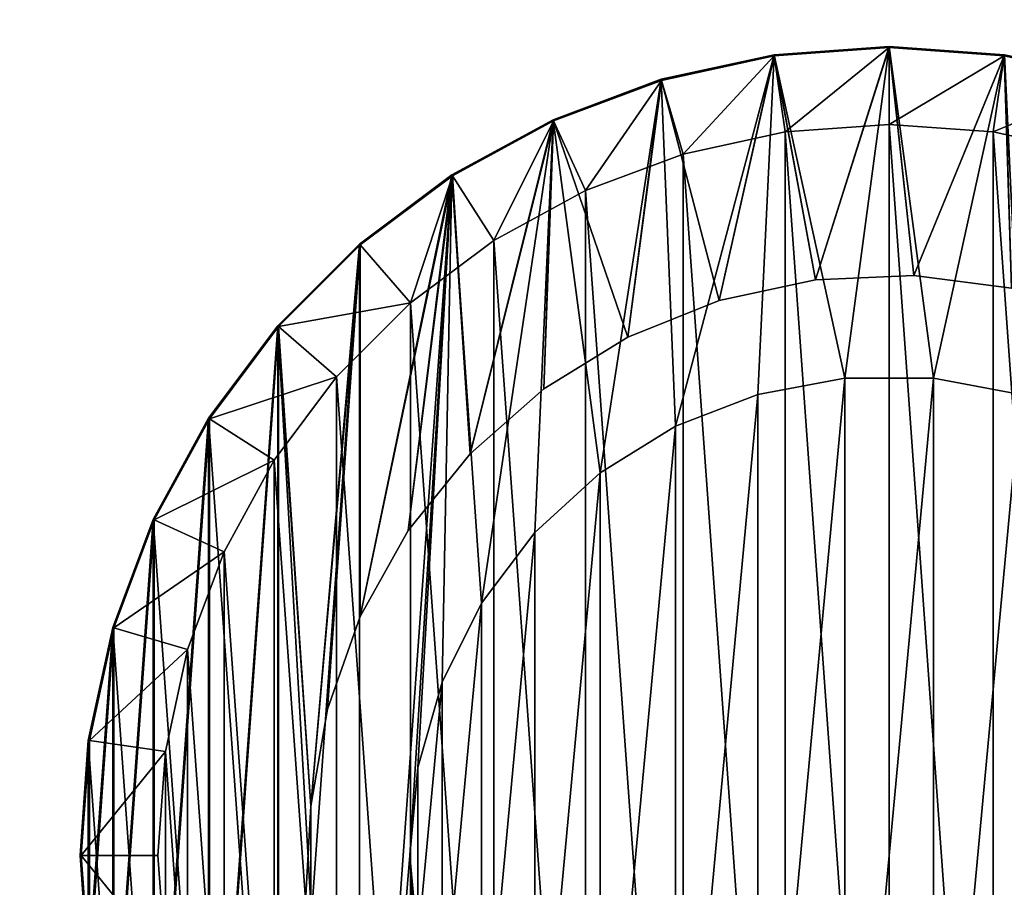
# Model space of a CAD drawing. Header units: millimetres. Extents: x -30 to 33, y 6 to 1514.
# Tile 18 of 43: x -7.32 to 2.42, y 55.47 to 64.05. Entities that reach past the tile are written whole.
import ezdxf

# ---------------------------------------------------------------- set-up
doc = ezdxf.new("R2010")
doc.units = ezdxf.units.MM
doc.header["$LTSCALE"] = 25.4
doc.layers.get('0').update_dxf_attribs({"true_color": 0xff5454})

# ---------------------------------------------------------------- blocks, each defined once
blk = doc.blocks.new('CL-OFFICE-PRO-LED-150-8294-8292-8295-8293.STL')
at = {"color": 7, "true_color": 0xfefefe}
mesh = blk.add_polyface(dxfattribs=at)
corners = [(29.4086, 7.7818, 4.2047), (-26.7859, 1511.7817, 4.2047), (-26.7859, 7.7818, 4.2047), (29.4086, 1511.7817, 4.2047)]
mesh.append_faces([[corners[k] for k in face] for face in [(0, 1, 2), (1, 0, 3)]], dxfattribs={"vtx0": -1, "color": 7})
mesh = blk.add_polyface(dxfattribs=at)
corners = [(29.4086, 1511.7817, 2.485), (-26.7859, 7.7818, 2.485), (-26.7859, 1511.7817, 2.485), (29.4086, 7.7818, 2.485)]
mesh.append_faces([[corners[k] for k in face] for face in [(0, 1, 2), (1, 0, 3)]], dxfattribs={"vtx0": -1, "color": 7})
at = {"color": 250, "true_color": 0x262626}
mesh = blk.add_polyface(dxfattribs=at)
corners = [(19.658, 9.7818, 72.485), (-17.1019, 1509.7819, 72.485), (-17.1019, 9.7818, 72.485), (19.658, 1509.7819, 72.485)]
mesh.append_faces([[corners[k] for k in face] for face in [(0, 1, 2), (1, 0, 3)]], dxfattribs={"vtx0": -1, "color": 250})
mesh = blk.add_polyface(dxfattribs=at)
corners = [(18.158, 1509.7819, 70.9846), (-15.602, 9.7818, 70.9846), (-15.602, 1509.7819, 70.9846), (18.158, 9.7818, 70.9846)]
mesh.append_faces([[corners[k] for k in face] for face in [(0, 1, 2), (1, 0, 3)]], dxfattribs={"vtx0": -1, "color": 250})
mesh = blk.add_polyface(dxfattribs=at)
corners = [(-6.641, 54.6425, 70.085), (-6.641, 56.9211, 70.085), (-6.7225, 55.7818, 70.085), (-6.3982, 53.5263, 70.085), (-6.3982, 58.0373, 70.085), (-5.999, 52.4561, 70.085), (-5.999, 59.1075, 70.085), (-5.4516, 51.4536, 70.085), (-5.4516, 60.11, 70.085), (-4.7671, 50.5392, 70.085), (-4.7671, 61.0244, 70.085), (-4.4408, 55.2946, 70.085), (-3.9594, 49.7315, 70.085), (-4.2762, 54.3342, 70.085), (-3.9516, 53.4155, 70.085), (-3.045, 49.047, 70.085), (-3.4764, 52.5649, 70.085), (-2.8642, 51.8068, 70.085), (-2.0424, 48.4995, 70.085), (-2.1328, 51.163, 70.085), (-1.3031, 50.6521, 70.085), (-0.9722, 48.1004, 70.085), (-0.399, 50.2888, 70.085), (0.1439, 47.8576, 70.085), (0.5536, 50.0835, 70.085), (1.2833, 47.7761, 70.085), (1.5271, 50.0422, 70.085), (2.4226, 47.8576, 70.085), (2.4936, 50.1659, 70.085), (3.5387, 48.1004, 70.085), (3.4252, 50.4513, 70.085), (4.2953, 50.8899, 70.085), (4.6089, 48.4995, 70.085), (5.0787, 51.4693, 70.085), (5.6115, 49.047, 70.085), (5.7529, 52.1728, 70.085), (6.5259, 49.7315, 70.085), (6.2985, 52.9801, 70.085), (6.6999, 53.868, 70.085), (7.3336, 50.5392, 70.085), (6.9454, 54.8109, 70.085), (7.028, 55.7818, 70.085), (-4.4408, 56.269, 70.085), (-3.9594, 61.8321, 70.085), (-4.2762, 57.2294, 70.085), (-3.9516, 58.1481, 70.085), (-3.045, 62.5166, 70.085), (-3.4764, 58.9987, 70.085), (-2.8642, 59.7568, 70.085), (-2.0424, 63.064, 70.085), (-2.1328, 60.4006, 70.085), (-1.3031, 60.9115, 70.085), (-0.9722, 63.4632, 70.085), (-0.399, 61.2748, 70.085), (0.1439, 63.706, 70.085), (0.5536, 61.4801, 70.085), (1.2833, 63.7875, 70.085), (1.5271, 61.5214, 70.085), (2.4226, 63.706, 70.085), (2.4936, 61.3977, 70.085), (3.5387, 63.4632, 70.085), (3.4252, 61.1123, 70.085), (4.2953, 60.6737, 70.085), (4.6089, 63.064, 70.085), (5.0787, 60.0943, 70.085), (5.6115, 62.5166, 70.085), (5.7529, 59.3908, 70.085), (6.5259, 61.8321, 70.085), (6.2985, 58.5835, 70.085), (6.6999, 57.6956, 70.085), (7.3336, 61.0244, 70.085), (6.9454, 56.7527, 70.085), (8.0181, 51.4536, 70.085), (8.0181, 60.11, 70.085), (8.5655, 52.4561, 70.085), (8.5655, 59.1075, 70.085), (8.9647, 53.5263, 70.085), (8.9647, 58.0373, 70.085), (9.2075, 54.6425, 70.085), (9.2075, 56.9211, 70.085), (9.289, 55.7818, 70.085)]
mesh.append_faces([[corners[k] for k in face] for face in [(0, 1, 2), (79, 78, 80)]], dxfattribs={"vtx0": -1, "color": 250})
mesh.append_faces([[corners[k] for k in face] for face in [(1, 3, 4), (4, 5, 6), (6, 7, 8), (8, 9, 10), (11, 12, 13), (13, 12, 14), (14, 15, 16), (16, 15, 17), (17, 18, 19), (19, 18, 20), (20, 21, 22), (22, 23, 24), (24, 25, 26), (26, 27, 28), (28, 29, 30), (30, 29, 31), (31, 32, 33), (33, 34, 35), (35, 36, 37), (37, 36, 38), (38, 39, 40), (40, 39, 41), (10, 42, 43), (42, 10, 11), (43, 45, 46), (46, 48, 49), (49, 51, 52), (52, 53, 54), (54, 55, 56), (56, 57, 58), (58, 59, 60), (60, 62, 63), (63, 64, 65), (65, 66, 67), (67, 69, 70), (70, 72, 73), (73, 74, 75), (75, 76, 77), (77, 78, 79)]], dxfattribs={"vtx0": -1, "vtx1": -1, "color": 250})
mesh.append_faces([[corners[k] for k in face] for face in [(10, 9, 11), (70, 41, 39)]], dxfattribs={"vtx0": -1, "vtx1": -1, "vtx2": -1, "color": 250})
mesh.append_faces([[corners[k] for k in face] for face in [(1, 0, 3), (4, 3, 5), (6, 5, 7), (8, 7, 9), (11, 9, 12), (14, 12, 15), (17, 15, 18), (20, 18, 21), (22, 21, 23), (24, 23, 25), (26, 25, 27), (28, 27, 29), (31, 29, 32), (33, 32, 34), (35, 34, 36), (38, 36, 39), (43, 42, 44), (43, 44, 45), (46, 45, 47), (46, 47, 48), (49, 48, 50), (49, 50, 51), (52, 51, 53), (54, 53, 55), (56, 55, 57), (58, 57, 59), (60, 59, 61), (60, 61, 62), (63, 62, 64), (65, 64, 66), (67, 66, 68), (67, 68, 69), (70, 69, 71), (70, 71, 41), (70, 39, 72), (73, 72, 74), (75, 74, 76), (77, 76, 78)]], dxfattribs={"vtx0": -1, "vtx2": -1, "color": 250})
mesh = blk.add_polyface(dxfattribs=at)
corners = [(-6.641, 56.9211, 68.462), (-6.641, 54.6425, 68.462), (-6.7225, 55.7818, 68.462), (-6.3982, 58.0373, 68.462), (-6.3982, 53.5263, 68.462), (-5.999, 59.1075, 68.462), (-5.999, 52.4561, 68.462), (-5.4516, 60.11, 68.462), (-5.4516, 51.4536, 68.462), (-4.7671, 61.0244, 68.462), (-4.7671, 50.5392, 68.462), (-3.9594, 61.8321, 68.462), (-3.9594, 49.7315, 68.462), (-3.045, 62.5166, 68.462), (-3.4615, 55.7818, 68.462), (-3.3807, 56.6537, 68.462), (-3.1411, 57.4958, 68.462), (-2.7508, 58.2796, 68.462), (-2.0424, 63.064, 68.462), (-2.2232, 58.9783, 68.462), (-1.5761, 59.5682, 68.462), (-0.9722, 63.4632, 68.462), (-0.8317, 60.0292, 68.462), (0.1439, 63.706, 68.462), (-0.0152, 60.3455, 68.462), (0.8455, 60.5064, 68.462), (1.2833, 63.7875, 68.462), (1.721, 60.5064, 68.462), (2.4226, 63.706, 68.462), (2.5817, 60.3455, 68.462), (3.5387, 63.4632, 68.462), (3.3982, 60.0292, 68.462), (4.1426, 59.5682, 68.462), (4.6089, 63.064, 68.462), (4.7897, 58.9783, 68.462), (5.6115, 62.5166, 68.462), (5.3174, 58.2796, 68.462), (5.7076, 57.4958, 68.462), (6.5259, 61.8321, 68.462), (5.9473, 56.6537, 68.462), (6.028, 55.7818, 68.462), (-3.045, 49.047, 68.462), (-3.3807, 54.9099, 68.462), (-3.1411, 54.0678, 68.462), (-2.7508, 53.284, 68.462), (-2.0424, 48.4995, 68.462), (-2.2232, 52.5853, 68.462), (-1.5761, 51.9954, 68.462), (-0.9722, 48.1004, 68.462), (-0.8317, 51.5344, 68.462), (0.1439, 47.8576, 68.462), (-0.0152, 51.2181, 68.462), (0.8455, 51.0572, 68.462), (1.2833, 47.7761, 68.462), (1.721, 51.0572, 68.462), (2.4226, 47.8576, 68.462), (2.5817, 51.2181, 68.462), (3.5387, 48.1004, 68.462), (3.3982, 51.5344, 68.462), (4.1426, 51.9954, 68.462), (4.6089, 48.4995, 68.462), (4.7897, 52.5853, 68.462), (5.6115, 49.047, 68.462), (5.3174, 53.284, 68.462), (5.7076, 54.0678, 68.462), (6.5259, 49.7315, 68.462), (5.9473, 54.9099, 68.462), (7.3336, 61.0244, 68.462), (7.3336, 50.5392, 68.462), (8.0181, 60.11, 68.462), (8.0181, 51.4536, 68.462), (8.5655, 59.1075, 68.462), (8.5655, 52.4561, 68.462), (8.9647, 58.0373, 68.462), (8.9647, 53.5263, 68.462), (9.2075, 56.9211, 68.462), (9.2075, 54.6425, 68.462), (9.289, 55.7818, 68.462)]
mesh.append_faces([[corners[k] for k in face] for face in [(0, 1, 2), (76, 75, 77)]], dxfattribs={"vtx0": -1, "color": 250})
mesh.append_faces([[corners[k] for k in face] for face in [(1, 3, 4), (4, 5, 6), (6, 7, 8), (8, 9, 10), (10, 11, 12), (14, 13, 15), (15, 13, 16), (16, 13, 17), (17, 18, 19), (19, 18, 20), (20, 21, 22), (22, 23, 24), (24, 23, 25), (25, 26, 27), (27, 28, 29), (29, 30, 31), (31, 30, 32), (32, 33, 34), (34, 35, 36), (36, 35, 37), (37, 38, 39), (39, 38, 40), (41, 44, 45), (45, 47, 48), (48, 49, 50), (50, 52, 53), (53, 54, 55), (55, 56, 57), (57, 59, 60), (60, 61, 62), (62, 64, 65), (65, 67, 68), (68, 69, 70), (70, 71, 72), (72, 73, 74), (74, 75, 76)]], dxfattribs={"vtx0": -1, "vtx1": -1, "color": 250})
mesh.append_faces([[corners[k] for k in face] for face in [(12, 13, 14), (65, 40, 38)]], dxfattribs={"vtx0": -1, "vtx1": -1, "vtx2": -1, "color": 250})
mesh.append_faces([[corners[k] for k in face] for face in [(1, 0, 3), (4, 3, 5), (6, 5, 7), (8, 7, 9), (10, 9, 11), (12, 11, 13), (17, 13, 18), (20, 18, 21), (22, 21, 23), (25, 23, 26), (27, 26, 28), (29, 28, 30), (32, 30, 33), (34, 33, 35), (37, 35, 38), (14, 41, 12), (41, 14, 42), (41, 42, 43), (41, 43, 44), (45, 44, 46), (45, 46, 47), (48, 47, 49), (50, 49, 51), (50, 51, 52), (53, 52, 54), (55, 54, 56), (57, 56, 58), (57, 58, 59), (60, 59, 61), (62, 61, 63), (62, 63, 64), (65, 64, 66), (65, 66, 40), (65, 38, 67), (68, 67, 69), (70, 69, 71), (72, 71, 73), (74, 73, 75)]], dxfattribs={"vtx0": -1, "vtx2": -1, "color": 250})
mesh = blk.add_polyface(dxfattribs=at)
corners = [(-6.6302, 56.9196, 72.485), (-6.6302, 54.644, 72.485), (-6.7115, 55.7818, 72.485), (-6.3877, 58.0342, 72.485), (-6.3877, 53.5294, 72.485), (-5.9891, 59.103, 72.485), (-5.9891, 52.4606, 72.485), (-5.4424, 60.1041, 72.485), (-5.4424, 51.4595, 72.485), (-4.7588, 61.0173, 72.485), (-4.7588, 50.5463, 72.485), (-4.4408, 56.269, 72.485), (-3.9522, 61.8239, 72.485), (-4.2762, 57.2294, 72.485), (-3.9516, 58.1481, 72.485), (-3.0391, 62.5075, 72.485), (-3.4764, 58.9987, 72.485), (-2.8642, 59.7568, 72.485), (-2.0379, 63.0541, 72.485), (-2.1328, 60.4006, 72.485), (-1.3031, 60.9115, 72.485), (-0.9691, 63.4528, 72.485), (-0.399, 61.2748, 72.485), (0.1455, 63.6952, 72.485), (0.5536, 61.4801, 72.485), (1.2833, 63.7766, 72.485), (1.5271, 61.5214, 72.485), (2.421, 63.6952, 72.485), (2.4936, 61.3977, 72.485), (3.5356, 63.4528, 72.485), (3.4252, 61.1123, 72.485), (4.2953, 60.6737, 72.485), (4.6044, 63.0541, 72.485), (5.0787, 60.0943, 72.485), (5.6056, 62.5075, 72.485), (5.7529, 59.3908, 72.485), (6.5187, 61.8239, 72.485), (6.2985, 58.5835, 72.485), (6.6999, 57.6956, 72.485), (7.3253, 61.0173, 72.485), (6.9454, 56.7527, 72.485), (7.028, 55.7818, 72.485), (-4.4408, 55.2946, 72.485), (-3.9522, 49.7397, 72.485), (-4.2762, 54.3342, 72.485), (-3.9516, 53.4155, 72.485), (-3.0391, 49.0562, 72.485), (-3.4764, 52.5649, 72.485), (-2.8642, 51.8068, 72.485), (-2.0379, 48.5095, 72.485), (-2.1328, 51.163, 72.485), (-1.3031, 50.6521, 72.485), (-0.9691, 48.1109, 72.485), (-0.399, 50.2888, 72.485), (0.1455, 47.8684, 72.485), (0.5536, 50.0835, 72.485), (1.2833, 47.787, 72.485), (1.5271, 50.0422, 72.485), (2.421, 47.8684, 72.485), (2.4936, 50.1659, 72.485), (3.5356, 48.1109, 72.485), (3.4252, 50.4513, 72.485), (4.2953, 50.8899, 72.485), (4.6044, 48.5095, 72.485), (5.0787, 51.4693, 72.485), (5.6056, 49.0562, 72.485), (5.7529, 52.1728, 72.485), (6.5187, 49.7397, 72.485), (6.2985, 52.9801, 72.485), (6.6999, 53.868, 72.485), (7.3253, 50.5463, 72.485), (6.9454, 54.8109, 72.485), (8.0089, 60.1041, 72.485), (8.0089, 51.4595, 72.485), (8.5556, 59.103, 72.485), (8.5556, 52.4606, 72.485), (8.9542, 58.0342, 72.485), (8.9542, 53.5294, 72.485), (9.1967, 56.9196, 72.485), (9.1967, 54.644, 72.485), (9.278, 55.7818, 72.485)]
mesh.append_faces([[corners[k] for k in face] for face in [(0, 1, 2), (79, 78, 80)]], dxfattribs={"vtx0": -1, "color": 250})
mesh.append_faces([[corners[k] for k in face] for face in [(1, 3, 4), (4, 5, 6), (6, 7, 8), (8, 9, 10), (11, 12, 13), (13, 12, 14), (14, 15, 16), (16, 15, 17), (17, 18, 19), (19, 18, 20), (20, 21, 22), (22, 23, 24), (24, 25, 26), (26, 27, 28), (28, 29, 30), (30, 29, 31), (31, 32, 33), (33, 34, 35), (35, 36, 37), (37, 36, 38), (38, 39, 40), (40, 39, 41), (10, 42, 43), (42, 10, 11), (43, 45, 46), (46, 48, 49), (49, 51, 52), (52, 53, 54), (54, 55, 56), (56, 57, 58), (58, 59, 60), (60, 62, 63), (63, 64, 65), (65, 66, 67), (67, 69, 70), (70, 72, 73), (73, 74, 75), (75, 76, 77), (77, 78, 79)]], dxfattribs={"vtx0": -1, "vtx1": -1, "color": 250})
mesh.append_faces([[corners[k] for k in face] for face in [(10, 9, 11), (70, 41, 39)]], dxfattribs={"vtx0": -1, "vtx1": -1, "vtx2": -1, "color": 250})
mesh.append_faces([[corners[k] for k in face] for face in [(1, 0, 3), (4, 3, 5), (6, 5, 7), (8, 7, 9), (11, 9, 12), (14, 12, 15), (17, 15, 18), (20, 18, 21), (22, 21, 23), (24, 23, 25), (26, 25, 27), (28, 27, 29), (31, 29, 32), (33, 32, 34), (35, 34, 36), (38, 36, 39), (43, 42, 44), (43, 44, 45), (46, 45, 47), (46, 47, 48), (49, 48, 50), (49, 50, 51), (52, 51, 53), (54, 53, 55), (56, 55, 57), (58, 57, 59), (60, 59, 61), (60, 61, 62), (63, 62, 64), (65, 64, 66), (67, 66, 68), (67, 68, 69), (70, 69, 71), (70, 71, 41), (70, 39, 72), (73, 72, 74), (75, 74, 76), (77, 76, 78)]], dxfattribs={"vtx0": -1, "vtx2": -1, "color": 250})
mesh = blk.add_polyface(dxfattribs=at)
corners = [(0.1439, 63.706, 70.085), (1.2833, 63.7875, 68.462), (0.1439, 63.706, 68.462), (1.2833, 63.7875, 70.085)]
mesh.append_faces([[corners[k] for k in face] for face in [(0, 1, 2), (1, 0, 3)]], dxfattribs={"vtx0": -1, "color": 250})
mesh = blk.add_polyface(dxfattribs=at)
corners = [(0.2536, 62.9434, 74.962), (1.2833, 63.7766, 72.485), (0.1455, 63.6952, 72.485), (1.2833, 63.017, 74.962)]
mesh.append_faces([[corners[k] for k in face] for face in [(0, 1, 2), (1, 0, 3)]], dxfattribs={"vtx0": -1, "color": 250})
mesh = blk.add_polyface(dxfattribs=at)
corners = [(1.2833, 63.7875, 70.085), (2.4226, 63.706, 68.462), (1.2833, 63.7875, 68.462), (2.4226, 63.706, 70.085)]
mesh.append_faces([[corners[k] for k in face] for face in [(0, 1, 2), (1, 0, 3)]], dxfattribs={"vtx0": -1, "color": 250})
mesh = blk.add_polyface(dxfattribs=at)
corners = [(1.2833, 63.017, 74.962), (2.421, 63.6952, 72.485), (1.2833, 63.7766, 72.485), (2.3129, 62.9434, 74.962)]
mesh.append_faces([[corners[k] for k in face] for face in [(0, 1, 2), (1, 0, 3)]], dxfattribs={"vtx0": -1, "color": 250})
mesh = blk.add_polyface(dxfattribs=at)
corners = [(-0.9722, 63.4632, 70.085), (0.1439, 63.706, 68.462), (-0.9722, 63.4632, 68.462), (0.1439, 63.706, 70.085)]
mesh.append_faces([[corners[k] for k in face] for face in [(0, 1, 2), (1, 0, 3)]], dxfattribs={"vtx0": -1, "color": 250})
mesh = blk.add_polyface(dxfattribs=at)
corners = [(-0.7551, 62.7239, 74.962), (0.1455, 63.6952, 72.485), (-0.9691, 63.4528, 72.485), (0.2536, 62.9434, 74.962)]
mesh.append_faces([[corners[k] for k in face] for face in [(0, 1, 2), (1, 0, 3)]], dxfattribs={"vtx0": -1, "color": 250})
mesh = blk.add_polyface(dxfattribs=at)
corners = [(2.3129, 62.9434, 74.962), (3.5356, 63.4528, 72.485), (2.421, 63.6952, 72.485), (3.3217, 62.7239, 74.962)]
mesh.append_faces([[corners[k] for k in face] for face in [(0, 1, 2), (1, 0, 3)]], dxfattribs={"vtx0": -1, "color": 250})
mesh = blk.add_polyface(dxfattribs=at)
corners = [(-2.0424, 63.064, 70.085), (-0.9722, 63.4632, 68.462), (-2.0424, 63.064, 68.462), (-0.9722, 63.4632, 70.085)]
mesh.append_faces([[corners[k] for k in face] for face in [(0, 1, 2), (1, 0, 3)]], dxfattribs={"vtx0": -1, "color": 250})
mesh = blk.add_polyface(dxfattribs=at)
corners = [(-1.7224, 62.3632, 74.962), (-0.9691, 63.4528, 72.485), (-2.0379, 63.0541, 72.485), (-0.7551, 62.7239, 74.962)]
mesh.append_faces([[corners[k] for k in face] for face in [(0, 1, 2), (1, 0, 3)]], dxfattribs={"vtx0": -1, "color": 250})
mesh = blk.add_polyface(dxfattribs=at)
corners = [(-3.045, 62.5166, 70.085), (-2.0424, 63.064, 68.462), (-3.045, 62.5166, 68.462), (-2.0424, 63.064, 70.085)]
mesh.append_faces([[corners[k] for k in face] for face in [(0, 1, 2), (1, 0, 3)]], dxfattribs={"vtx0": -1, "color": 250})
mesh = blk.add_polyface(dxfattribs=at)
corners = [(-2.6284, 61.8685, 74.962), (-2.0379, 63.0541, 72.485), (-3.0391, 62.5075, 72.485), (-1.7224, 62.3632, 74.962)]
mesh.append_faces([[corners[k] for k in face] for face in [(0, 1, 2), (1, 0, 3)]], dxfattribs={"vtx0": -1, "color": 250})
mesh = blk.add_polyface(dxfattribs=at)
corners = [(-5.8783, 54.7521, 74.962), (-5.8783, 56.8115, 74.962), (-5.952, 55.7818, 74.962), (-5.6589, 53.7434, 74.962), (-5.6589, 57.8202, 74.962), (-5.2981, 52.7762, 74.962), (-5.2981, 58.7874, 74.962), (-4.8034, 51.8701, 74.962), (-4.8034, 59.6935, 74.962), (-4.1848, 51.0437, 74.962), (-4.1848, 60.5199, 74.962), (-3.4548, 50.3138, 74.962), (-3.4548, 61.2498, 74.962), (-2.6284, 49.6952, 74.962), (-2.6284, 61.8685, 74.962), (-1.7224, 49.2004, 74.962), (-1.7224, 62.3632, 74.962), (-0.7551, 48.8397, 74.962), (-0.7551, 62.7239, 74.962), (0.2536, 48.6202, 74.962), (0.2536, 62.9434, 74.962), (1.2833, 48.5466, 74.962), (1.2833, 63.017, 74.962), (2.3129, 48.6202, 74.962), (2.3129, 62.9434, 74.962), (3.3217, 48.8397, 74.962), (3.3217, 62.7239, 74.962), (4.2889, 49.2004, 74.962), (4.2889, 62.3632, 74.962), (5.1949, 49.6952, 74.962), (5.1949, 61.8685, 74.962), (6.0213, 50.3138, 74.962), (6.0213, 61.2498, 74.962), (6.7513, 51.0437, 74.962), (6.7513, 60.5199, 74.962), (7.3699, 51.8701, 74.962), (7.3699, 59.6935, 74.962), (7.8646, 52.7762, 74.962), (7.8646, 58.7874, 74.962), (8.2254, 53.7434, 74.962), (8.2254, 57.8202, 74.962), (8.4448, 54.7521, 74.962), (8.4448, 56.8115, 74.962), (8.5185, 55.7818, 74.962)]
mesh.append_faces([[corners[k] for k in face] for face in [(0, 1, 2), (42, 41, 43)]], dxfattribs={"vtx0": -1, "color": 250})
mesh.append_faces([[corners[k] for k in face] for face in [(1, 3, 4), (4, 5, 6), (6, 7, 8), (8, 9, 10), (10, 11, 12), (12, 13, 14), (14, 15, 16), (16, 17, 18), (18, 19, 20), (20, 21, 22), (22, 23, 24), (24, 25, 26), (26, 27, 28), (28, 29, 30), (30, 31, 32), (32, 33, 34), (34, 35, 36), (36, 37, 38), (38, 39, 40), (40, 41, 42)]], dxfattribs={"vtx0": -1, "vtx1": -1, "color": 250})
mesh.append_faces([[corners[k] for k in face] for face in [(1, 0, 3), (4, 3, 5), (6, 5, 7), (8, 7, 9), (10, 9, 11), (12, 11, 13), (14, 13, 15), (16, 15, 17), (18, 17, 19), (20, 19, 21), (22, 21, 23), (24, 23, 25), (26, 25, 27), (28, 27, 29), (30, 29, 31), (32, 31, 33), (34, 33, 35), (36, 35, 37), (38, 37, 39), (40, 39, 41)]], dxfattribs={"vtx0": -1, "vtx2": -1, "color": 250})
mesh = blk.add_polyface(dxfattribs=at)
corners = [(-3.9594, 61.8321, 70.085), (-3.045, 62.5166, 68.462), (-3.9594, 61.8321, 68.462), (-3.045, 62.5166, 70.085)]
mesh.append_faces([[corners[k] for k in face] for face in [(0, 1, 2), (1, 0, 3)]], dxfattribs={"vtx0": -1, "color": 250})
mesh = blk.add_polyface(dxfattribs=at)
corners = [(-3.4548, 61.2498, 74.962), (-3.0391, 62.5075, 72.485), (-3.9522, 61.8239, 72.485), (-2.6284, 61.8685, 74.962)]
mesh.append_faces([[corners[k] for k in face] for face in [(0, 1, 2), (1, 0, 3)]], dxfattribs={"vtx0": -1, "color": 250})
mesh = blk.add_polyface(dxfattribs=at)
corners = [(-4.7671, 61.0244, 70.085), (-3.9594, 61.8321, 68.462), (-4.7671, 61.0244, 68.462), (-3.9594, 61.8321, 70.085)]
mesh.append_faces([[corners[k] for k in face] for face in [(0, 1, 2), (1, 0, 3)]], dxfattribs={"vtx0": -1, "color": 250})
mesh = blk.add_polyface(dxfattribs=at)
corners = [(-3.4548, 61.2498, 74.962), (-4.7588, 61.0173, 72.485), (-4.1848, 60.5199, 74.962), (-3.9522, 61.8239, 72.485)]
mesh.append_faces([[corners[k] for k in face] for face in [(0, 1, 2), (1, 0, 3)]], dxfattribs={"vtx0": -1, "color": 250})
mesh = blk.add_polyface(dxfattribs=at)
corners = [(-0.399, 61.2748, 72.485), (0.5536, 61.4801, 70.085), (-0.399, 61.2748, 70.085), (0.5536, 61.4801, 72.485)]
mesh.append_faces([[corners[k] for k in face] for face in [(0, 1, 2), (1, 0, 3)]], dxfattribs={"vtx0": -1, "color": 250})
mesh = blk.add_polyface(dxfattribs=at)
corners = [(0.5536, 61.4801, 72.485), (1.5271, 61.5214, 70.085), (0.5536, 61.4801, 70.085), (1.5271, 61.5214, 72.485)]
mesh.append_faces([[corners[k] for k in face] for face in [(0, 1, 2), (1, 0, 3)]], dxfattribs={"vtx0": -1, "color": 250})
mesh = blk.add_polyface(dxfattribs=at)
corners = [(1.5271, 61.5214, 72.485), (2.4936, 61.3977, 70.085), (1.5271, 61.5214, 70.085), (2.4936, 61.3977, 72.485)]
mesh.append_faces([[corners[k] for k in face] for face in [(0, 1, 2), (1, 0, 3)]], dxfattribs={"vtx0": -1, "color": 250})
mesh = blk.add_polyface(dxfattribs=at)
corners = [(-1.3031, 60.9115, 72.485), (-0.399, 61.2748, 70.085), (-1.3031, 60.9115, 70.085), (-0.399, 61.2748, 72.485)]
mesh.append_faces([[corners[k] for k in face] for face in [(0, 1, 2), (1, 0, 3)]], dxfattribs={"vtx0": -1, "color": 250})
mesh = blk.add_polyface(dxfattribs=at)
corners = [(-4.7671, 61.0244, 70.085), (-5.4516, 60.11, 68.462), (-5.4516, 60.11, 70.085), (-4.7671, 61.0244, 68.462)]
mesh.append_faces([[corners[k] for k in face] for face in [(0, 1, 2), (1, 0, 3)]], dxfattribs={"vtx0": -1, "color": 250})
mesh = blk.add_polyface(dxfattribs=at)
corners = [(-4.1848, 60.5199, 74.962), (-5.4424, 60.1041, 72.485), (-4.8034, 59.6935, 74.962), (-4.7588, 61.0173, 72.485)]
mesh.append_faces([[corners[k] for k in face] for face in [(0, 1, 2), (1, 0, 3)]], dxfattribs={"vtx0": -1, "color": 250})
mesh = blk.add_polyface(dxfattribs=at)
corners = [(-2.1328, 60.4006, 72.485), (-1.3031, 60.9115, 70.085), (-2.1328, 60.4006, 70.085), (-1.3031, 60.9115, 72.485)]
mesh.append_faces([[corners[k] for k in face] for face in [(0, 1, 2), (1, 0, 3)]], dxfattribs={"vtx0": -1, "color": 250})
mesh = blk.add_polyface(dxfattribs=at)
corners = [(-3.3807, 56.6537, 72.485), (-3.3807, 54.9099, 72.485), (-3.4615, 55.7818, 72.485), (-3.1411, 57.4958, 72.485), (-3.1411, 54.0678, 72.485), (-2.7508, 58.2796, 72.485), (-2.7508, 53.284, 72.485), (-2.2232, 58.9783, 72.485), (-2.2232, 52.5853, 72.485), (-1.5761, 59.5682, 72.485), (-1.5761, 51.9954, 72.485), (-0.8317, 60.0292, 72.485), (-0.8317, 51.5344, 72.485), (-0.0152, 60.3455, 72.485), (-0.0152, 51.2181, 72.485), (0.8455, 60.5064, 72.485), (0.8455, 51.0572, 72.485), (1.721, 60.5064, 72.485), (1.721, 51.0572, 72.485), (2.5817, 60.3455, 72.485), (2.5817, 51.2181, 72.485), (3.3982, 60.0292, 72.485), (3.3982, 51.5344, 72.485), (4.1426, 59.5682, 72.485), (4.1426, 51.9954, 72.485), (4.7897, 58.9783, 72.485), (4.7897, 52.5853, 72.485), (5.3174, 58.2796, 72.485), (5.3174, 53.284, 72.485), (5.7076, 57.4958, 72.485), (5.7076, 54.0678, 72.485), (5.9473, 56.6537, 72.485), (5.9473, 54.9099, 72.485), (6.028, 55.7818, 72.485)]
mesh.append_faces([[corners[k] for k in face] for face in [(0, 1, 2), (32, 31, 33)]], dxfattribs={"vtx0": -1, "color": 250})
mesh.append_faces([[corners[k] for k in face] for face in [(1, 3, 4), (4, 5, 6), (6, 7, 8), (8, 9, 10), (10, 11, 12), (12, 13, 14), (14, 15, 16), (16, 17, 18), (18, 19, 20), (20, 21, 22), (22, 23, 24), (24, 25, 26), (26, 27, 28), (28, 29, 30), (30, 31, 32)]], dxfattribs={"vtx0": -1, "vtx1": -1, "color": 250})
mesh.append_faces([[corners[k] for k in face] for face in [(1, 0, 3), (4, 3, 5), (6, 5, 7), (8, 7, 9), (10, 9, 11), (12, 11, 13), (14, 13, 15), (16, 15, 17), (18, 17, 19), (20, 19, 21), (22, 21, 23), (24, 23, 25), (26, 25, 27), (28, 27, 29), (30, 29, 31)]], dxfattribs={"vtx0": -1, "vtx2": -1, "color": 250})
mesh = blk.add_polyface(dxfattribs=at)
corners = [(0.8455, 60.5064, 72.485), (-0.0152, 60.3455, 68.462), (0.8455, 60.5064, 68.462), (-0.0152, 60.3455, 72.485)]
mesh.append_faces([[corners[k] for k in face] for face in [(0, 1, 2), (1, 0, 3)]], dxfattribs={"vtx0": -1, "color": 250})
mesh = blk.add_polyface(dxfattribs=at)
corners = [(1.721, 60.5064, 72.485), (0.8455, 60.5064, 68.462), (1.721, 60.5064, 68.462), (0.8455, 60.5064, 72.485)]
mesh.append_faces([[corners[k] for k in face] for face in [(0, 1, 2), (1, 0, 3)]], dxfattribs={"vtx0": -1, "color": 250})
mesh = blk.add_polyface(dxfattribs=at)
corners = [(2.5817, 60.3455, 72.485), (1.721, 60.5064, 68.462), (2.5817, 60.3455, 68.462), (1.721, 60.5064, 72.485)]
mesh.append_faces([[corners[k] for k in face] for face in [(0, 1, 2), (1, 0, 3)]], dxfattribs={"vtx0": -1, "color": 250})
mesh = blk.add_polyface(dxfattribs=at)
corners = [(-2.8642, 59.7568, 72.485), (-2.1328, 60.4006, 70.085), (-2.8642, 59.7568, 70.085), (-2.1328, 60.4006, 72.485)]
mesh.append_faces([[corners[k] for k in face] for face in [(0, 1, 2), (1, 0, 3)]], dxfattribs={"vtx0": -1, "color": 250})
mesh = blk.add_polyface(dxfattribs=at)
corners = [(-0.0152, 60.3455, 72.485), (-0.8317, 60.0292, 68.462), (-0.0152, 60.3455, 68.462), (-0.8317, 60.0292, 72.485)]
mesh.append_faces([[corners[k] for k in face] for face in [(0, 1, 2), (1, 0, 3)]], dxfattribs={"vtx0": -1, "color": 250})
mesh = blk.add_polyface(dxfattribs=at)
corners = [(-5.4516, 60.11, 70.085), (-5.999, 59.1075, 68.462), (-5.999, 59.1075, 70.085), (-5.4516, 60.11, 68.462)]
mesh.append_faces([[corners[k] for k in face] for face in [(0, 1, 2), (1, 0, 3)]], dxfattribs={"vtx0": -1, "color": 250})
mesh = blk.add_polyface(dxfattribs=at)
corners = [(-4.8034, 59.6935, 74.962), (-5.9891, 59.103, 72.485), (-5.2981, 58.7874, 74.962), (-5.4424, 60.1041, 72.485)]
mesh.append_faces([[corners[k] for k in face] for face in [(0, 1, 2), (1, 0, 3)]], dxfattribs={"vtx0": -1, "color": 250})
mesh = blk.add_polyface(dxfattribs=at)
corners = [(-0.8317, 60.0292, 72.485), (-1.5761, 59.5682, 68.462), (-0.8317, 60.0292, 68.462), (-1.5761, 59.5682, 72.485)]
mesh.append_faces([[corners[k] for k in face] for face in [(0, 1, 2), (1, 0, 3)]], dxfattribs={"vtx0": -1, "color": 250})
mesh = blk.add_polyface(dxfattribs=at)
corners = [(-2.8642, 59.7568, 72.485), (-3.4764, 58.9987, 70.085), (-3.4764, 58.9987, 72.485), (-2.8642, 59.7568, 70.085)]
mesh.append_faces([[corners[k] for k in face] for face in [(0, 1, 2), (1, 0, 3)]], dxfattribs={"vtx0": -1, "color": 250})
mesh = blk.add_polyface(dxfattribs=at)
corners = [(-1.5761, 59.5682, 72.485), (-2.2232, 58.9783, 68.462), (-1.5761, 59.5682, 68.462), (-2.2232, 58.9783, 72.485)]
mesh.append_faces([[corners[k] for k in face] for face in [(0, 1, 2), (1, 0, 3)]], dxfattribs={"vtx0": -1, "color": 250})
mesh = blk.add_polyface(dxfattribs=at)
corners = [(-5.999, 59.1075, 70.085), (-6.3982, 58.0373, 68.462), (-6.3982, 58.0373, 70.085), (-5.999, 59.1075, 68.462)]
mesh.append_faces([[corners[k] for k in face] for face in [(0, 1, 2), (1, 0, 3)]], dxfattribs={"vtx0": -1, "color": 250})
mesh = blk.add_polyface(dxfattribs=at)
corners = [(-5.2981, 58.7874, 74.962), (-6.3877, 58.0342, 72.485), (-5.6589, 57.8202, 74.962), (-5.9891, 59.103, 72.485)]
mesh.append_faces([[corners[k] for k in face] for face in [(0, 1, 2), (1, 0, 3)]], dxfattribs={"vtx0": -1, "color": 250})
mesh = blk.add_polyface(dxfattribs=at)
corners = [(-3.4764, 58.9987, 72.485), (-3.9516, 58.1481, 70.085), (-3.9516, 58.1481, 72.485), (-3.4764, 58.9987, 70.085)]
mesh.append_faces([[corners[k] for k in face] for face in [(0, 1, 2), (1, 0, 3)]], dxfattribs={"vtx0": -1, "color": 250})
mesh = blk.add_polyface(dxfattribs=at)
corners = [(-2.2232, 58.9783, 68.462), (-2.7508, 58.2796, 72.485), (-2.7508, 58.2796, 68.462), (-2.2232, 58.9783, 72.485)]
mesh.append_faces([[corners[k] for k in face] for face in [(0, 1, 2), (1, 0, 3)]], dxfattribs={"vtx0": -1, "color": 250})
mesh = blk.add_polyface(dxfattribs=at)
corners = [(-2.7508, 58.2796, 68.462), (-3.1411, 57.4958, 72.485), (-3.1411, 57.4958, 68.462), (-2.7508, 58.2796, 72.485)]
mesh.append_faces([[corners[k] for k in face] for face in [(0, 1, 2), (1, 0, 3)]], dxfattribs={"vtx0": -1, "color": 250})
mesh = blk.add_polyface(dxfattribs=at)
corners = [(-3.9516, 58.1481, 72.485), (-4.2762, 57.2294, 70.085), (-4.2762, 57.2294, 72.485), (-3.9516, 58.1481, 70.085)]
mesh.append_faces([[corners[k] for k in face] for face in [(0, 1, 2), (1, 0, 3)]], dxfattribs={"vtx0": -1, "color": 250})
mesh = blk.add_polyface(dxfattribs=at)
corners = [(-6.3982, 58.0373, 70.085), (-6.641, 56.9211, 68.462), (-6.641, 56.9211, 70.085), (-6.3982, 58.0373, 68.462)]
mesh.append_faces([[corners[k] for k in face] for face in [(0, 1, 2), (1, 0, 3)]], dxfattribs={"vtx0": -1, "color": 250})
mesh = blk.add_polyface(dxfattribs=at)
corners = [(-5.6589, 57.8202, 74.962), (-6.6302, 56.9196, 72.485), (-5.8783, 56.8115, 74.962), (-6.3877, 58.0342, 72.485)]
mesh.append_faces([[corners[k] for k in face] for face in [(0, 1, 2), (1, 0, 3)]], dxfattribs={"vtx0": -1, "color": 250})
mesh = blk.add_polyface(dxfattribs=at)
corners = [(-3.1411, 57.4958, 68.462), (-3.3807, 56.6537, 72.485), (-3.3807, 56.6537, 68.462), (-3.1411, 57.4958, 72.485)]
mesh.append_faces([[corners[k] for k in face] for face in [(0, 1, 2), (1, 0, 3)]], dxfattribs={"vtx0": -1, "color": 250})
mesh = blk.add_polyface(dxfattribs=at)
corners = [(-4.2762, 57.2294, 72.485), (-4.4408, 56.269, 70.085), (-4.4408, 56.269, 72.485), (-4.2762, 57.2294, 70.085)]
mesh.append_faces([[corners[k] for k in face] for face in [(0, 1, 2), (1, 0, 3)]], dxfattribs={"vtx0": -1, "color": 250})
mesh = blk.add_polyface(dxfattribs=at)
corners = [(-6.641, 56.9211, 70.085), (-6.7225, 55.7818, 68.462), (-6.7225, 55.7818, 70.085), (-6.641, 56.9211, 68.462)]
mesh.append_faces([[corners[k] for k in face] for face in [(0, 1, 2), (1, 0, 3)]], dxfattribs={"vtx0": -1, "color": 250})
mesh = blk.add_polyface(dxfattribs=at)
corners = [(-5.8783, 56.8115, 74.962), (-6.7115, 55.7818, 72.485), (-5.952, 55.7818, 74.962), (-6.6302, 56.9196, 72.485)]
mesh.append_faces([[corners[k] for k in face] for face in [(0, 1, 2), (1, 0, 3)]], dxfattribs={"vtx0": -1, "color": 250})
mesh = blk.add_polyface(dxfattribs=at)
corners = [(-3.3807, 56.6537, 68.462), (-3.4615, 55.7818, 72.485), (-3.4615, 55.7818, 68.462), (-3.3807, 56.6537, 72.485)]
mesh.append_faces([[corners[k] for k in face] for face in [(0, 1, 2), (1, 0, 3)]], dxfattribs={"vtx0": -1, "color": 250})
mesh = blk.add_polyface(dxfattribs=at)
corners = [(-4.4408, 56.269, 72.485), (-4.4408, 55.2946, 70.085), (-4.4408, 55.2946, 72.485), (-4.4408, 56.269, 70.085)]
mesh.append_faces([[corners[k] for k in face] for face in [(0, 1, 2), (1, 0, 3)]], dxfattribs={"vtx0": -1, "color": 250})
mesh = blk.add_polyface(dxfattribs=at)
corners = [(-6.7225, 55.7818, 70.085), (-6.641, 54.6425, 68.462), (-6.641, 54.6425, 70.085), (-6.7225, 55.7818, 68.462)]
mesh.append_faces([[corners[k] for k in face] for face in [(0, 1, 2), (1, 0, 3)]], dxfattribs={"vtx0": -1, "color": 250})
mesh = blk.add_polyface(dxfattribs=at)
corners = [(-5.8783, 54.7521, 74.962), (-6.7115, 55.7818, 72.485), (-6.6302, 54.644, 72.485), (-5.952, 55.7818, 74.962)]
mesh.append_faces([[corners[k] for k in face] for face in [(0, 1, 2), (1, 0, 3)]], dxfattribs={"vtx0": -1, "color": 250})
mesh = blk.add_polyface(dxfattribs=at)
corners = [(-3.4615, 55.7818, 68.462), (-3.3807, 54.9099, 72.485), (-3.3807, 54.9099, 68.462), (-3.4615, 55.7818, 72.485)]
mesh.append_faces([[corners[k] for k in face] for face in [(0, 1, 2), (1, 0, 3)]], dxfattribs={"vtx0": -1, "color": 250})

msp = doc.modelspace()

# ---------------------------------------------------------------- block references
at = {"color": 0}
msp.add_blockref('CL-OFFICE-PRO-LED-150-8294-8292-8295-8293.STL', (0, 0), dxfattribs=at)

doc.saveas('drawing.dxf')
